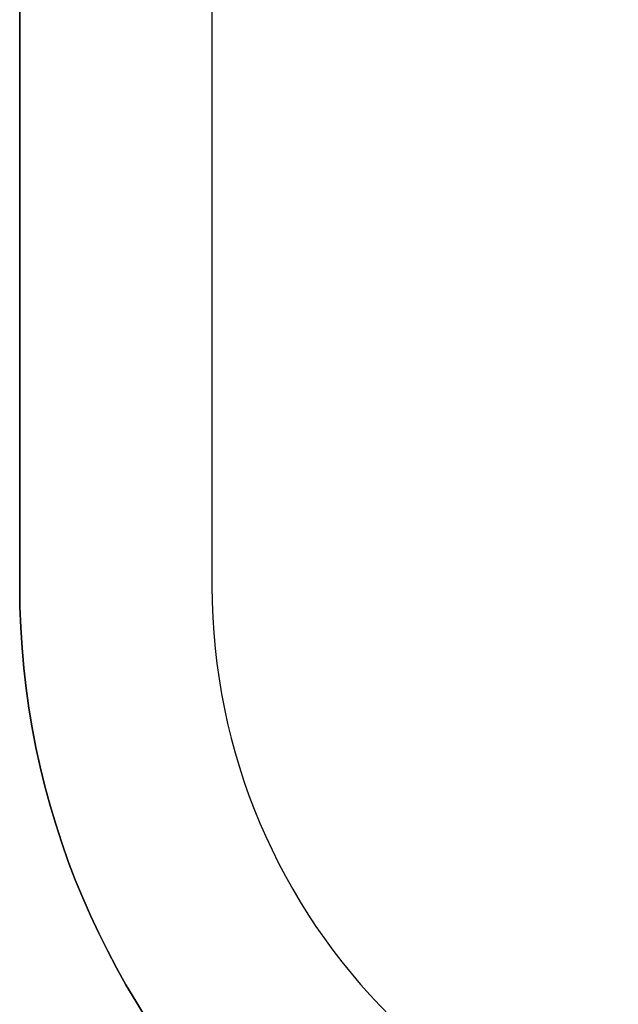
# Model space of a CAD drawing. Extents: x -4.2 to 4.1, y -6.8 to 5.8.
# Tile 42 of 214: x -3.257 to -3.071, y -4.168 to -3.86. Entities that reach past the tile are written whole.
import ezdxf

# ---------------------------------------------------------------- set-up
doc = ezdxf.new("R2010")
doc.units = 0
doc.layers.get('0').update_dxf_attribs({"linetype": 'CONTINUOUS'})

# ---------------------------------------------------------------- blocks, each defined once
blk = doc.blocks.new('*U1')
at = {"extrusion": (1, 0, 0)}
for p, q in [((-3.2575, -3.412, 4.4349), (-3.2575, -4.037, 4.4349)), ((-3.2575, -4.037, 4.435), (-3.2575, -3.412, 4.435)), ((-3.2575, -4.037, 4.435), (-3.2575, -4.037, 4.4349))]:
    blk.add_line(p, q, dxfattribs=at)
for p, q in [((-3.2575, -3.412, 4.4349), (-3.2575, -4.037, 4.4349)), ((-3.2575, -4.037, 4.435), (-3.2575, -3.412, 4.435)), ((-3.1975, -3.412, 4.435), (-3.1975, -4.037, 4.435)), ((-3.1975, -3.412, 4.4349), (-3.1975, -4.037, 4.4349)), ((-3.2575, -4.037, 4.435), (-3.2575, -4.037, 4.4349)), ((-3.1975, -4.037, 4.435), (-3.1975, -4.037, 4.4349))]:
    blk.add_line(p, q)
at = {"extrusion": (-1, 0, 0)}
for p, q in [((-3.1975, -3.412, 4.4349), (-3.1975, -4.037, 4.4349)), ((-3.1975, -3.412, 4.435), (-3.1975, -4.037, 4.435)), ((-3.1975, -4.037, 4.435), (-3.1975, -4.037, 4.4349))]:
    blk.add_line(p, q, dxfattribs=at)
for centre, radius in [((-3.0075, -4.037, 4.4349), 0.25), ((-3.0075, -4.037, 4.4349), 0.25), ((-3.0075, -4.037, 4.435), 0.25), ((-3.0075, -4.037, 4.435), 0.19), ((-3.0075, -4.037, 4.4349), 0.19), ((-3.0075, -4.037, 4.435), 0.19), ((-3.0075, -4.037, 4.4349), 0.19)]:
    blk.add_arc(centre, radius, 180, 270)
at = {"extrusion": (0, 0, -1)}
blk.add_arc((3.0075, -4.037, -4.435), 0.25, 270, 0, dxfattribs=at)

msp = doc.modelspace()

# ---------------------------------------------------------------- block references
msp.add_blockref('*U1', (0, 0))

doc.saveas('drawing.dxf')
